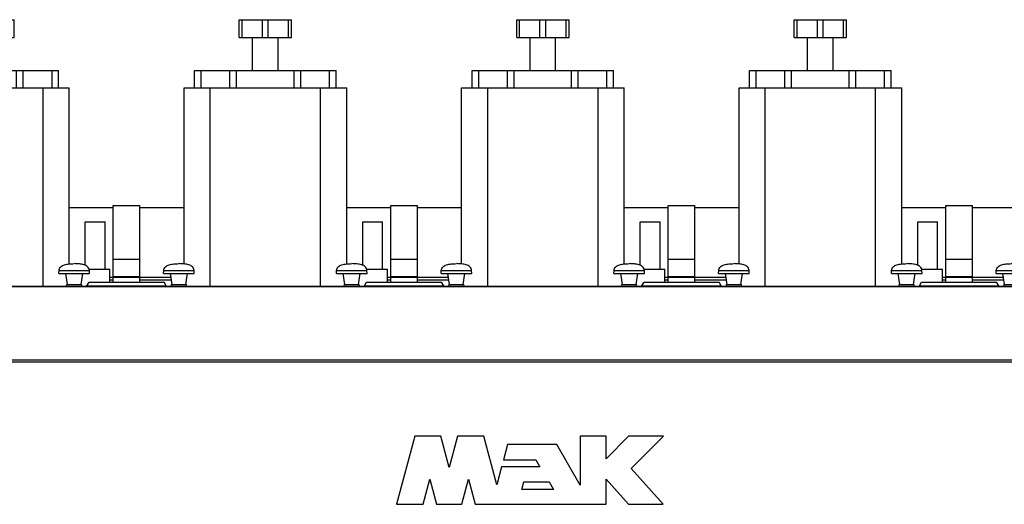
# Model space of a CAD drawing. Header units: millimetres. Extents: x 0 to 1189, y 0 to 841.
# Tile 5 of 169: x 329 to 404, y 336 to 373. Entities that reach past the tile are written whole.
import ezdxf

# ---------------------------------------------------------------- set-up
doc = ezdxf.new("R2010")
doc.units = ezdxf.units.MM
doc.header["$LTSCALE"] = 65.395
for name, color, linetype in [('1907_210700_31_SIMPLE1_T1_X_PBL1388', 7, 'CONTINUOUS'), ('1907_210700_31_SIMPLE1_T1_X_PBL1432', 7, 'CONTINUOUS'), ('1907_210700_31_SIMPLE1_T1_X_PBL1451', 7, 'CONTINUOUS'), ('1907_210700_31_SIMPLE1_T1_X_PBL1461', 7, 'CONTINUOUS'), ('1907_210700_31_SIMPLE1_X_ABL1387', 7, 'CONTINUOUS'), ('1907_210700_31_SIMPLE1_X_ABL1431', 7, 'CONTINUOUS'), ('1907_210700_31_SIMPLE1_X_ABL1450', 7, 'CONTINUOUS'), ('1907_210700_31_SIMPLE1_X_ABL1460', 7, 'CONTINUOUS'), ('1997_000000_TLKGS_MARKETING_ABL1174', 7, 'CONTINUOUS'), ('1997_030000_TLKGS_V_ABL1175', 7, 'CONTINUOUS'), ('1997_100000_TLKGS_V_ABL1176', 7, 'CONTINUOUS'), ('1997_171000_05_SIMPLE1_A_ABL1223', 7, 'CONTINUOUS'), ('1997_171000_05_SIMPLE1_T1_A_PBL1225', 7, 'CONTINUOUS'), ('1997_171000_05_SIMPLE1_T4_A_PBL1390', 7, 'CONTINUOUS'), ('1997_171000_05_SIMPLE1_T4_A_PBL1430', 7, 'CONTINUOUS'), ('1997_171000_05_SIMPLE1_T4_A_PBL1439', 7, 'CONTINUOUS'), ('1997_171000_05_SIMPLE1_T4_A_PBL1440', 7, 'CONTINUOUS'), ('1997_171000_05_SIMPLE1_T4_A_PBL1449', 7, 'CONTINUOUS'), ('1997_171000_05_SIMPLE1_T4_A_PBL1452', 7, 'CONTINUOUS'), ('1997_171000_05_SIMPLE1_T4_A_PBL1453', 7, 'CONTINUOUS'), ('1997_171000_05_SIMPLE1_T4_A_PBL1454', 7, 'CONTINUOUS'), ('1997_200000_TLKGS_V_ABL1229', 7, 'CONTINUOUS'), ('1997_700000_TLKGS_V_ABL1220', 7, 'CONTINUOUS'), ('1997_727000_11_SIMPLE1_B_ABL1221', 7, 'CONTINUOUS'), ('1997_727000_11_SIMPLE1_T1_B_PBL1222', 7, 'CONTINUOUS'), ('links_23_VBL1126', 7, 'CONTINUOUS')]:
    doc.layers.add(name, color=color, linetype=linetype)

# ---------------------------------------------------------------- blocks, each defined once
blk = doc.blocks.new('1997_171000_05_SIMPLE1_T1_A_PBL1225', base_point=(371.42, 341.432))
at = {"layer": '1997_171000_05_SIMPLE1_T1_A_PBL1225', "color": 7, "linetype": 'Continuous'}
for p, q in [((334.394, 352.546), (334.556, 352.828)), ((334.556, 352.828), (340.282, 352.828)), ((340.445, 352.546), (340.282, 352.828)), ((355.594, 352.546), (355.756, 352.828)), ((355.756, 352.828), (361.482, 352.828)), ((361.645, 352.546), (361.482, 352.828)), ((376.794, 352.546), (376.956, 352.828)), ((376.956, 352.828), (382.682, 352.828)), ((382.845, 352.546), (382.682, 352.828)), ((397.994, 352.546), (398.156, 352.828)), ((398.156, 352.828), (403.882, 352.828)), ((404.045, 352.546), (403.882, 352.828)), ((272.82, 352.516), (459.94, 352.516)), ((359.436, 341.064), (358.039, 335.85)), ((361.423, 341.064), (359.436, 341.064)), ((362.067, 338.659), (361.423, 341.064)), ((362.712, 341.064), (362.067, 338.659)), ((364.699, 341.064), (362.712, 341.064)), ((365.699, 337.331), (364.699, 341.064)), ((374.046, 341.064), (372.072, 341.064)), ((372.072, 341.064), (372.072, 337.317)), ((375.774, 341.064), (374.046, 339.336)), ((374.046, 339.336), (374.046, 341.064)), ((378.438, 341.064), (375.774, 341.064)), ((375.966, 338.593), (378.438, 341.064)), ((366.528, 340.424), (366.213, 339.25)), ((370.278, 340.424), (366.528, 340.424)), ((372.072, 337.317), (370.278, 340.424)), ((366.067, 338.704), (365.699, 337.331)), ((368.991, 338.704), (366.067, 338.704)), ((366.213, 339.25), (368.676, 339.25)), ((368.676, 339.25), (368.991, 338.704)), ((378.418, 335.85), (375.966, 338.593)), ((360.083, 335.85), (360.595, 337.761)), ((360.595, 337.761), (361.107, 335.85)), ((363.028, 335.85), (363.54, 337.761)), ((363.54, 337.761), (364.052, 335.85)), ((374.046, 335.85), (374.046, 337.78)), ((374.046, 337.78), (375.771, 335.85)), ((367.613, 336.988), (367.768, 337.567)), ((367.768, 337.567), (369.69, 337.567)), ((369.69, 337.567), (370.024, 336.988)), ((370.024, 336.988), (367.613, 336.988)), ((358.039, 335.85), (360.083, 335.85)), ((361.107, 335.85), (363.028, 335.85)), ((364.052, 335.85), (374.046, 335.85)), ((375.771, 335.85), (378.418, 335.85))]:
    blk.add_line(p, q, dxfattribs=at)
at = {"layer": '1997_171000_05_SIMPLE1_T1_A_PBL1225', "color": 9, "linetype": 'Continuous'}
for p, q in [((272.82, 352.495), (459.94, 352.495)), ((334.394, 352.546), (340.445, 352.546)), ((355.594, 352.546), (361.645, 352.546)), ((376.794, 352.546), (382.845, 352.546)), ((397.994, 352.546), (404.045, 352.546)), ((272.82, 346.883), (459.94, 346.883)), ((272.82, 346.744), (459.94, 346.744))]:
    blk.add_line(p, q, dxfattribs=at)
at = {"layer": '1997_171000_05_SIMPLE1_T1_A_PBL1225', "color": 7, "linetype": 'Continuous'}
for centre, start_param, end_param in [((334.353, 352.616), -3.141593, -2.356194), ((340.485, 352.616), -3.926991, -3.141593), ((355.553, 352.616), -3.141593, -2.356194), ((361.685, 352.616), -3.926991, -3.141593), ((376.753, 352.616), -3.141593, -2.356194), ((382.885, 352.616), -3.926991, -3.141593), ((397.953, 352.616), -3.141593, -2.356194), ((404.085, 352.616), -3.926991, -3.141593)]:
    blk.add_ellipse(centre, major_axis=(0, 0.1), ratio=0.57735, start_param=start_param, end_param=end_param, dxfattribs=at)
blk = doc.blocks.new('1997_171000_05_SIMPLE1_T4_A_PBL1390', base_point=(333.42, 353.376))
at = {"layer": '1997_171000_05_SIMPLE1_T4_A_PBL1390', "color": 7, "linetype": 'Continuous'}
for p, q in [((332.25, 353.476), (332.259, 353.706)), ((334.59, 353.476), (334.581, 353.706)), ((332.25, 353.476), (334.59, 353.476)), ((332.9, 352.636), (332.77, 353.476)), ((333.94, 352.636), (334.07, 353.476)), ((332.84, 352.516), (332.854, 352.636)), ((332.854, 352.636), (333.985, 352.636)), ((334, 352.516), (333.985, 352.636))]:
    blk.add_line(p, q, dxfattribs=at)
at = {"layer": '1997_171000_05_SIMPLE1_T4_A_PBL1390', "color": 9, "linetype": 'Continuous'}
blk.add_line((332.259, 353.706), (334.581, 353.706), dxfattribs=at)
at = {"layer": '1997_171000_05_SIMPLE1_T4_A_PBL1390', "color": 7, "linetype": 'Continuous'}
for points in [[(332.259, 353.706), (332.261, 353.765), (332.287, 353.876), (332.39, 354.004), (332.522, 354.09), (332.731, 354.173), (333.035, 354.225), (333.287, 354.236), (333.42, 354.236)], [(334.581, 353.706), (334.578, 353.765), (334.552, 353.876), (334.449, 354.004), (334.317, 354.09), (334.108, 354.173), (333.804, 354.225), (333.553, 354.236), (333.42, 354.236)]]:
    blk.add_open_spline(points, degree=3, knots=[0, 0, 0, 0, 0.126668, 0.235274, 0.344342, 0.460019, 0.715186, 1, 1, 1, 1], dxfattribs=at)
blk = doc.blocks.new('1997_171000_05_SIMPLE1_T4_A_PBL1430', base_point=(341.42, 353.376))
at = {"layer": '1997_171000_05_SIMPLE1_T4_A_PBL1430', "color": 7, "linetype": 'Continuous'}
for p, q in [((340.25, 353.476), (340.259, 353.706)), ((342.59, 353.476), (342.581, 353.706)), ((340.25, 353.476), (342.59, 353.476)), ((340.9, 352.636), (340.77, 353.476)), ((341.94, 352.636), (342.07, 353.476)), ((340.84, 352.516), (340.854, 352.636)), ((340.854, 352.636), (341.985, 352.636)), ((342, 352.516), (341.985, 352.636))]:
    blk.add_line(p, q, dxfattribs=at)
at = {"layer": '1997_171000_05_SIMPLE1_T4_A_PBL1430', "color": 9, "linetype": 'Continuous'}
blk.add_line((340.259, 353.706), (342.581, 353.706), dxfattribs=at)
at = {"layer": '1997_171000_05_SIMPLE1_T4_A_PBL1430', "color": 7, "linetype": 'Continuous'}
for points in [[(340.259, 353.706), (340.261, 353.765), (340.287, 353.876), (340.39, 354.004), (340.522, 354.09), (340.731, 354.173), (341.035, 354.225), (341.287, 354.236), (341.42, 354.236)], [(342.581, 353.706), (342.578, 353.765), (342.552, 353.876), (342.449, 354.004), (342.317, 354.09), (342.108, 354.173), (341.804, 354.225), (341.553, 354.236), (341.42, 354.236)]]:
    blk.add_open_spline(points, degree=3, knots=[0, 0, 0, 0, 0.126668, 0.235274, 0.344342, 0.460019, 0.715186, 1, 1, 1, 1], dxfattribs=at)
blk = doc.blocks.new('1997_171000_05_SIMPLE1_T4_A_PBL1439', base_point=(354.62, 353.376))
at = {"layer": '1997_171000_05_SIMPLE1_T4_A_PBL1439', "color": 7, "linetype": 'Continuous'}
for p, q in [((353.45, 353.476), (353.459, 353.706)), ((355.79, 353.476), (355.781, 353.706)), ((353.45, 353.476), (355.79, 353.476)), ((354.1, 352.636), (353.97, 353.476)), ((355.14, 352.636), (355.27, 353.476)), ((354.04, 352.516), (354.054, 352.636)), ((354.054, 352.636), (355.185, 352.636)), ((355.2, 352.516), (355.185, 352.636))]:
    blk.add_line(p, q, dxfattribs=at)
at = {"layer": '1997_171000_05_SIMPLE1_T4_A_PBL1439', "color": 9, "linetype": 'Continuous'}
blk.add_line((353.459, 353.706), (355.781, 353.706), dxfattribs=at)
at = {"layer": '1997_171000_05_SIMPLE1_T4_A_PBL1439', "color": 7, "linetype": 'Continuous'}
for points in [[(353.459, 353.706), (353.461, 353.765), (353.487, 353.876), (353.59, 354.004), (353.722, 354.09), (353.931, 354.173), (354.235, 354.225), (354.487, 354.236), (354.62, 354.236)], [(355.781, 353.706), (355.778, 353.765), (355.752, 353.876), (355.649, 354.004), (355.517, 354.09), (355.308, 354.173), (355.004, 354.225), (354.753, 354.236), (354.62, 354.236)]]:
    blk.add_open_spline(points, degree=3, knots=[0, 0, 0, 0, 0.126668, 0.235274, 0.344342, 0.460019, 0.715186, 1, 1, 1, 1], dxfattribs=at)
blk = doc.blocks.new('1997_171000_05_SIMPLE1_T4_A_PBL1440', base_point=(362.62, 353.376))
at = {"layer": '1997_171000_05_SIMPLE1_T4_A_PBL1440', "color": 7, "linetype": 'Continuous'}
for p, q in [((361.45, 353.476), (361.459, 353.706)), ((363.79, 353.476), (363.781, 353.706)), ((361.45, 353.476), (363.79, 353.476)), ((362.1, 352.636), (361.97, 353.476)), ((363.14, 352.636), (363.27, 353.476)), ((362.04, 352.516), (362.054, 352.636)), ((362.054, 352.636), (363.185, 352.636)), ((363.2, 352.516), (363.185, 352.636))]:
    blk.add_line(p, q, dxfattribs=at)
at = {"layer": '1997_171000_05_SIMPLE1_T4_A_PBL1440', "color": 9, "linetype": 'Continuous'}
blk.add_line((361.459, 353.706), (363.781, 353.706), dxfattribs=at)
at = {"layer": '1997_171000_05_SIMPLE1_T4_A_PBL1440', "color": 7, "linetype": 'Continuous'}
for points in [[(361.459, 353.706), (361.461, 353.765), (361.487, 353.876), (361.59, 354.004), (361.722, 354.09), (361.931, 354.173), (362.235, 354.225), (362.487, 354.236), (362.62, 354.236)], [(363.781, 353.706), (363.778, 353.765), (363.752, 353.876), (363.649, 354.004), (363.517, 354.09), (363.308, 354.173), (363.004, 354.225), (362.753, 354.236), (362.62, 354.236)]]:
    blk.add_open_spline(points, degree=3, knots=[0, 0, 0, 0, 0.126668, 0.235274, 0.344342, 0.460019, 0.715186, 1, 1, 1, 1], dxfattribs=at)
blk = doc.blocks.new('1997_171000_05_SIMPLE1_T4_A_PBL1449', base_point=(375.82, 353.376))
at = {"layer": '1997_171000_05_SIMPLE1_T4_A_PBL1449', "color": 7, "linetype": 'Continuous'}
for p, q in [((374.65, 353.476), (374.659, 353.706)), ((376.99, 353.476), (376.981, 353.706)), ((374.65, 353.476), (376.99, 353.476)), ((375.3, 352.636), (375.17, 353.476)), ((376.34, 352.636), (376.47, 353.476)), ((375.24, 352.516), (375.254, 352.636)), ((375.254, 352.636), (376.385, 352.636)), ((376.4, 352.516), (376.385, 352.636))]:
    blk.add_line(p, q, dxfattribs=at)
at = {"layer": '1997_171000_05_SIMPLE1_T4_A_PBL1449', "color": 9, "linetype": 'Continuous'}
blk.add_line((374.659, 353.706), (376.981, 353.706), dxfattribs=at)
at = {"layer": '1997_171000_05_SIMPLE1_T4_A_PBL1449', "color": 7, "linetype": 'Continuous'}
for points in [[(374.659, 353.706), (374.661, 353.765), (374.687, 353.876), (374.79, 354.004), (374.922, 354.09), (375.131, 354.173), (375.435, 354.225), (375.687, 354.236), (375.82, 354.236)], [(376.981, 353.706), (376.978, 353.765), (376.952, 353.876), (376.849, 354.004), (376.717, 354.09), (376.508, 354.173), (376.204, 354.225), (375.953, 354.236), (375.82, 354.236)]]:
    blk.add_open_spline(points, degree=3, knots=[0, 0, 0, 0, 0.126668, 0.235274, 0.344342, 0.460019, 0.715186, 1, 1, 1, 1], dxfattribs=at)
blk = doc.blocks.new('1997_171000_05_SIMPLE1_T4_A_PBL1452', base_point=(383.82, 353.376))
at = {"layer": '1997_171000_05_SIMPLE1_T4_A_PBL1452', "color": 7, "linetype": 'Continuous'}
for p, q in [((382.65, 353.476), (382.659, 353.706)), ((384.99, 353.476), (384.981, 353.706)), ((382.65, 353.476), (384.99, 353.476)), ((383.3, 352.636), (383.17, 353.476)), ((384.34, 352.636), (384.47, 353.476)), ((383.24, 352.516), (383.254, 352.636)), ((383.254, 352.636), (384.385, 352.636)), ((384.4, 352.516), (384.385, 352.636))]:
    blk.add_line(p, q, dxfattribs=at)
at = {"layer": '1997_171000_05_SIMPLE1_T4_A_PBL1452', "color": 9, "linetype": 'Continuous'}
blk.add_line((382.659, 353.706), (384.981, 353.706), dxfattribs=at)
at = {"layer": '1997_171000_05_SIMPLE1_T4_A_PBL1452', "color": 7, "linetype": 'Continuous'}
for points in [[(382.659, 353.706), (382.661, 353.765), (382.687, 353.876), (382.79, 354.004), (382.922, 354.09), (383.131, 354.173), (383.435, 354.225), (383.687, 354.236), (383.82, 354.236)], [(384.981, 353.706), (384.978, 353.765), (384.952, 353.876), (384.849, 354.004), (384.717, 354.09), (384.508, 354.173), (384.204, 354.225), (383.953, 354.236), (383.82, 354.236)]]:
    blk.add_open_spline(points, degree=3, knots=[0, 0, 0, 0, 0.126668, 0.235274, 0.344342, 0.460019, 0.715186, 1, 1, 1, 1], dxfattribs=at)
blk = doc.blocks.new('1997_171000_05_SIMPLE1_T4_A_PBL1453', base_point=(397.02, 353.376))
at = {"layer": '1997_171000_05_SIMPLE1_T4_A_PBL1453', "color": 7, "linetype": 'Continuous'}
for p, q in [((395.85, 353.476), (395.859, 353.706)), ((398.19, 353.476), (398.181, 353.706)), ((395.85, 353.476), (398.19, 353.476)), ((396.5, 352.636), (396.37, 353.476)), ((397.54, 352.636), (397.67, 353.476)), ((396.44, 352.516), (396.454, 352.636)), ((396.454, 352.636), (397.585, 352.636)), ((397.6, 352.516), (397.585, 352.636))]:
    blk.add_line(p, q, dxfattribs=at)
at = {"layer": '1997_171000_05_SIMPLE1_T4_A_PBL1453', "color": 9, "linetype": 'Continuous'}
blk.add_line((395.859, 353.706), (398.181, 353.706), dxfattribs=at)
at = {"layer": '1997_171000_05_SIMPLE1_T4_A_PBL1453', "color": 7, "linetype": 'Continuous'}
for points in [[(395.859, 353.706), (395.861, 353.765), (395.887, 353.876), (395.99, 354.004), (396.122, 354.09), (396.331, 354.173), (396.635, 354.225), (396.887, 354.236), (397.02, 354.236)], [(398.181, 353.706), (398.178, 353.765), (398.152, 353.876), (398.049, 354.004), (397.917, 354.09), (397.708, 354.173), (397.404, 354.225), (397.153, 354.236), (397.02, 354.236)]]:
    blk.add_open_spline(points, degree=3, knots=[0, 0, 0, 0, 0.126668, 0.235274, 0.344342, 0.460019, 0.715186, 1, 1, 1, 1], dxfattribs=at)
blk = doc.blocks.new('1997_171000_05_SIMPLE1_T4_A_PBL1454', base_point=(405.02, 353.376))
at = {"layer": '1997_171000_05_SIMPLE1_T4_A_PBL1454', "color": 7, "linetype": 'Continuous'}
for p, q in [((403.85, 353.476), (403.859, 353.706)), ((406.19, 353.476), (406.181, 353.706)), ((403.85, 353.476), (406.19, 353.476)), ((404.5, 352.636), (404.37, 353.476)), ((405.54, 352.636), (405.67, 353.476)), ((404.44, 352.516), (404.454, 352.636)), ((404.454, 352.636), (405.585, 352.636)), ((405.6, 352.516), (405.585, 352.636))]:
    blk.add_line(p, q, dxfattribs=at)
at = {"layer": '1997_171000_05_SIMPLE1_T4_A_PBL1454', "color": 9, "linetype": 'Continuous'}
blk.add_line((403.859, 353.706), (406.181, 353.706), dxfattribs=at)
at = {"layer": '1997_171000_05_SIMPLE1_T4_A_PBL1454', "color": 7, "linetype": 'Continuous'}
for points in [[(403.859, 353.706), (403.861, 353.765), (403.887, 353.876), (403.99, 354.004), (404.122, 354.09), (404.331, 354.173), (404.635, 354.225), (404.887, 354.236), (405.02, 354.236)], [(406.181, 353.706), (406.178, 353.765), (406.152, 353.876), (406.049, 354.004), (405.917, 354.09), (405.708, 354.173), (405.404, 354.225), (405.153, 354.236), (405.02, 354.236)]]:
    blk.add_open_spline(points, degree=3, knots=[0, 0, 0, 0, 0.126668, 0.235274, 0.344342, 0.460019, 0.715186, 1, 1, 1, 1], dxfattribs=at)
blk = doc.blocks.new('1997_171000_05_SIMPLE1_A_ABL1223', base_point=(370.725, 342.136))
at = {"layer": '1997_171000_05_SIMPLE1_T1_A_PBL1225'}
blk.add_blockref('1997_171000_05_SIMPLE1_T1_A_PBL1225', (371.42, 341.432), dxfattribs=at)
at = {"layer": '1997_171000_05_SIMPLE1_T4_A_PBL1390'}
blk.add_blockref('1997_171000_05_SIMPLE1_T4_A_PBL1390', (333.42, 353.376), dxfattribs=at)
at = {"layer": '1997_171000_05_SIMPLE1_T4_A_PBL1430'}
blk.add_blockref('1997_171000_05_SIMPLE1_T4_A_PBL1430', (341.42, 353.376), dxfattribs=at)
at = {"layer": '1997_171000_05_SIMPLE1_T4_A_PBL1439'}
blk.add_blockref('1997_171000_05_SIMPLE1_T4_A_PBL1439', (354.62, 353.376), dxfattribs=at)
at = {"layer": '1997_171000_05_SIMPLE1_T4_A_PBL1440'}
blk.add_blockref('1997_171000_05_SIMPLE1_T4_A_PBL1440', (362.62, 353.376), dxfattribs=at)
at = {"layer": '1997_171000_05_SIMPLE1_T4_A_PBL1449'}
blk.add_blockref('1997_171000_05_SIMPLE1_T4_A_PBL1449', (375.82, 353.376), dxfattribs=at)
at = {"layer": '1997_171000_05_SIMPLE1_T4_A_PBL1452'}
blk.add_blockref('1997_171000_05_SIMPLE1_T4_A_PBL1452', (383.82, 353.376), dxfattribs=at)
at = {"layer": '1997_171000_05_SIMPLE1_T4_A_PBL1453'}
blk.add_blockref('1997_171000_05_SIMPLE1_T4_A_PBL1453', (397.02, 353.376), dxfattribs=at)
at = {"layer": '1997_171000_05_SIMPLE1_T4_A_PBL1454'}
blk.add_blockref('1997_171000_05_SIMPLE1_T4_A_PBL1454', (405.02, 353.376), dxfattribs=at)
blk = doc.blocks.new('1997_100000_TLKGS_V_ABL1176', base_point=(376.78, 305.676))
at = {"layer": '1997_171000_05_SIMPLE1_A_ABL1223'}
blk.add_blockref('1997_171000_05_SIMPLE1_A_ABL1223', (370.725, 342.136), dxfattribs=at)
blk = doc.blocks.new('1997_727000_11_SIMPLE1_T1_B_PBL1222', base_point=(381.883, 358.121))
at = {"layer": '1997_727000_11_SIMPLE1_T1_B_PBL1222', "color": 7, "linetype": 'Continuous'}
for p, q in [((336.4, 358.514), (333.036, 358.514)), ((336.4, 352.828), (336.4, 358.684)), ((336.4, 358.684), (338.44, 358.684)), ((338.44, 352.828), (338.44, 358.684)), ((341.808, 358.514), (338.44, 358.514)), ((357.6, 358.514), (354.236, 358.514)), ((357.6, 352.828), (357.6, 358.684)), ((357.6, 358.684), (359.64, 358.684)), ((359.64, 352.828), (359.64, 358.684)), ((363.008, 358.514), (359.64, 358.514)), ((378.8, 358.514), (375.436, 358.514)), ((378.8, 352.828), (378.8, 358.684)), ((378.8, 358.684), (380.84, 358.684)), ((380.84, 352.828), (380.84, 358.684)), ((384.208, 358.514), (380.84, 358.514)), ((400, 358.514), (396.636, 358.514)), ((400, 358.684), (402.04, 358.684)), ((400, 352.828), (400, 358.684)), ((402.04, 352.828), (402.04, 358.684)), ((405.408, 358.514), (402.04, 358.514)), ((336.4, 354.581), (338.44, 354.581)), ((357.6, 354.581), (359.64, 354.581)), ((378.8, 354.581), (380.84, 354.581)), ((400, 354.581), (402.04, 354.581)), ((336.14, 353.196), (336.4, 353.196)), ((336.14, 352.996), (336.4, 352.996)), ((336.4, 353.249), (338.44, 353.249)), ((338.44, 353.196), (340.813, 353.196)), ((338.44, 352.996), (340.844, 352.996)), ((357.34, 353.196), (357.6, 353.196)), ((357.34, 352.996), (357.6, 352.996)), ((357.6, 353.249), (359.64, 353.249)), ((359.64, 353.196), (362.013, 353.196)), ((359.64, 352.996), (362.044, 352.996)), ((378.54, 353.196), (378.8, 353.196)), ((378.54, 352.996), (378.8, 352.996)), ((378.8, 353.249), (380.84, 353.249)), ((380.84, 353.196), (383.213, 353.196)), ((380.84, 352.996), (383.244, 352.996)), ((399.74, 353.196), (400, 353.196)), ((399.74, 352.996), (400, 352.996)), ((400, 353.249), (402.04, 353.249)), ((402.04, 353.196), (404.413, 353.196)), ((402.04, 352.996), (404.444, 352.996))]:
    blk.add_line(p, q, dxfattribs=at)
at = {"layer": '1997_727000_11_SIMPLE1_T1_B_PBL1222', "color": 9, "linetype": 'Continuous'}
for p, q in [((336.4, 353.193), (338.44, 353.193)), ((357.6, 353.193), (359.64, 353.193)), ((378.8, 353.193), (380.84, 353.193)), ((400, 353.193), (402.04, 353.193))]:
    blk.add_line(p, q, dxfattribs=at)
blk = doc.blocks.new('1997_727000_11_SIMPLE1_B_ABL1221', base_point=(381.883, 358.121))
at = {"layer": '1997_727000_11_SIMPLE1_T1_B_PBL1222'}
blk.add_blockref('1997_727000_11_SIMPLE1_T1_B_PBL1222', (381.883, 358.121), dxfattribs=at)
blk = doc.blocks.new('1997_700000_TLKGS_V_ABL1220', base_point=(381.883, 358.121))
at = {"layer": '1997_727000_11_SIMPLE1_B_ABL1221'}
blk.add_blockref('1997_727000_11_SIMPLE1_B_ABL1221', (381.883, 358.121), dxfattribs=at)
blk = doc.blocks.new('1907_210700_31_SIMPLE1_T1_X_PBL1388', base_point=(328.374, 362.696))
at = {"layer": '1907_210700_31_SIMPLE1_T1_X_PBL1388', "color": 7, "linetype": 'Continuous'}
for p, q in [((324.82, 371.516), (324.82, 372.876)), ((324.82, 372.876), (328.82, 372.876)), ((326.595, 371.516), (326.595, 372.876)), ((327.044, 371.516), (327.044, 372.876)), ((328.82, 371.516), (328.82, 372.876)), ((324.82, 371.516), (328.82, 371.516)), ((325.849, 368.998), (325.849, 371.516)), ((327.791, 368.998), (327.791, 371.516)), ((321.418, 367.678), (321.418, 368.998)), ((321.418, 368.998), (332.221, 368.998)), ((332.221, 367.678), (332.221, 368.998)), ((320.608, 354.216), (320.608, 367.678)), ((320.608, 367.678), (333.036, 367.678)), ((322.608, 352.516), (322.608, 367.678)), ((331.036, 352.516), (331.036, 367.678)), ((333.036, 354.216), (333.036, 367.678)), ((334.26, 354.11), (334.26, 357.432)), ((334.26, 357.432), (335.78, 357.432)), ((335.78, 353.816), (335.78, 357.432)), ((334.558, 353.816), (336.14, 353.816)), ((336.14, 352.828), (336.14, 353.816))]:
    blk.add_line(p, q, dxfattribs=at)
at = {"layer": '1907_210700_31_SIMPLE1_T1_X_PBL1388', "color": 9, "linetype": 'Continuous'}
for p, q in [((325.044, 371.516), (325.044, 372.876)), ((328.595, 371.516), (328.595, 372.876)), ((321.918, 367.678), (321.918, 368.998)), ((324.119, 367.678), (324.119, 368.998)), ((324.619, 367.678), (324.619, 368.998)), ((329.02, 367.678), (329.02, 368.998)), ((329.52, 367.678), (329.52, 368.998)), ((331.721, 367.678), (331.721, 368.998))]:
    blk.add_line(p, q, dxfattribs=at)
blk = doc.blocks.new('1907_210700_31_SIMPLE1_X_ABL1387', base_point=(328.374, 362.696))
at = {"layer": '1907_210700_31_SIMPLE1_T1_X_PBL1388'}
blk.add_blockref('1907_210700_31_SIMPLE1_T1_X_PBL1388', (328.374, 362.696), dxfattribs=at)
blk = doc.blocks.new('1907_210700_31_SIMPLE1_T1_X_PBL1432', base_point=(349.574, 362.696))
at = {"layer": '1907_210700_31_SIMPLE1_T1_X_PBL1432', "color": 7, "linetype": 'Continuous'}
for p, q in [((346.02, 371.516), (346.02, 372.876)), ((346.02, 372.876), (350.02, 372.876)), ((347.795, 371.516), (347.795, 372.876)), ((348.244, 371.516), (348.244, 372.876)), ((350.02, 371.516), (350.02, 372.876)), ((346.02, 371.516), (350.02, 371.516)), ((347.049, 368.998), (347.049, 371.516)), ((348.991, 368.998), (348.991, 371.516)), ((342.618, 367.678), (342.618, 368.998)), ((342.618, 368.998), (353.421, 368.998)), ((353.421, 367.678), (353.421, 368.998)), ((341.808, 354.216), (341.808, 367.678)), ((341.808, 367.678), (354.236, 367.678)), ((343.808, 352.516), (343.808, 367.678)), ((352.236, 352.516), (352.236, 367.678)), ((354.236, 354.216), (354.236, 367.678)), ((355.46, 354.11), (355.46, 357.432)), ((355.46, 357.432), (356.98, 357.432)), ((356.98, 353.816), (356.98, 357.432)), ((355.758, 353.816), (357.34, 353.816)), ((357.34, 352.828), (357.34, 353.816))]:
    blk.add_line(p, q, dxfattribs=at)
at = {"layer": '1907_210700_31_SIMPLE1_T1_X_PBL1432', "color": 9, "linetype": 'Continuous'}
for p, q in [((346.244, 371.516), (346.244, 372.876)), ((349.795, 371.516), (349.795, 372.876)), ((343.118, 367.678), (343.118, 368.998)), ((345.319, 367.678), (345.319, 368.998)), ((345.819, 367.678), (345.819, 368.998)), ((350.22, 367.678), (350.22, 368.998)), ((350.72, 367.678), (350.72, 368.998)), ((352.921, 367.678), (352.921, 368.998))]:
    blk.add_line(p, q, dxfattribs=at)
blk = doc.blocks.new('1907_210700_31_SIMPLE1_X_ABL1431', base_point=(349.574, 362.696))
at = {"layer": '1907_210700_31_SIMPLE1_T1_X_PBL1432'}
blk.add_blockref('1907_210700_31_SIMPLE1_T1_X_PBL1432', (349.574, 362.696), dxfattribs=at)
blk = doc.blocks.new('1907_210700_31_SIMPLE1_T1_X_PBL1451', base_point=(370.774, 362.696))
at = {"layer": '1907_210700_31_SIMPLE1_T1_X_PBL1451', "color": 7, "linetype": 'Continuous'}
for p, q in [((367.22, 371.516), (367.22, 372.876)), ((367.22, 372.876), (371.22, 372.876)), ((368.995, 371.516), (368.995, 372.876)), ((369.444, 371.516), (369.444, 372.876)), ((371.22, 371.516), (371.22, 372.876)), ((367.22, 371.516), (371.22, 371.516)), ((368.249, 368.998), (368.249, 371.516)), ((370.191, 368.998), (370.191, 371.516)), ((363.818, 367.678), (363.818, 368.998)), ((363.818, 368.998), (374.621, 368.998)), ((374.621, 367.678), (374.621, 368.998)), ((363.008, 354.216), (363.008, 367.678)), ((363.008, 367.678), (375.436, 367.678)), ((365.008, 352.516), (365.008, 367.678)), ((373.436, 352.516), (373.436, 367.678)), ((375.436, 354.216), (375.436, 367.678)), ((376.66, 354.11), (376.66, 357.432)), ((376.66, 357.432), (378.18, 357.432)), ((378.18, 353.816), (378.18, 357.432)), ((376.958, 353.816), (378.54, 353.816)), ((378.54, 352.828), (378.54, 353.816))]:
    blk.add_line(p, q, dxfattribs=at)
at = {"layer": '1907_210700_31_SIMPLE1_T1_X_PBL1451', "color": 9, "linetype": 'Continuous'}
for p, q in [((367.444, 371.516), (367.444, 372.876)), ((370.995, 371.516), (370.995, 372.876)), ((364.318, 367.678), (364.318, 368.998)), ((366.519, 367.678), (366.519, 368.998)), ((367.019, 367.678), (367.019, 368.998)), ((371.42, 367.678), (371.42, 368.998)), ((371.92, 367.678), (371.92, 368.998)), ((374.121, 367.678), (374.121, 368.998))]:
    blk.add_line(p, q, dxfattribs=at)
blk = doc.blocks.new('1907_210700_31_SIMPLE1_X_ABL1450', base_point=(370.774, 362.696))
at = {"layer": '1907_210700_31_SIMPLE1_T1_X_PBL1451'}
blk.add_blockref('1907_210700_31_SIMPLE1_T1_X_PBL1451', (370.774, 362.696), dxfattribs=at)
blk = doc.blocks.new('1907_210700_31_SIMPLE1_T1_X_PBL1461', base_point=(391.974, 362.696))
at = {"layer": '1907_210700_31_SIMPLE1_T1_X_PBL1461', "color": 7, "linetype": 'Continuous'}
for p, q in [((388.42, 371.516), (388.42, 372.876)), ((388.42, 372.876), (392.42, 372.876)), ((390.195, 371.516), (390.195, 372.876)), ((390.644, 371.516), (390.644, 372.876)), ((392.42, 371.516), (392.42, 372.876)), ((388.42, 371.516), (392.42, 371.516)), ((389.449, 368.998), (389.449, 371.516)), ((391.391, 368.998), (391.391, 371.516)), ((385.018, 367.678), (385.018, 368.998)), ((385.018, 368.998), (395.821, 368.998)), ((395.821, 367.678), (395.821, 368.998)), ((384.208, 354.216), (384.208, 367.678)), ((384.208, 367.678), (396.636, 367.678)), ((386.208, 352.516), (386.208, 367.678)), ((394.636, 352.516), (394.636, 367.678)), ((396.636, 354.216), (396.636, 367.678)), ((397.86, 357.432), (399.38, 357.432)), ((397.86, 354.11), (397.86, 357.432)), ((399.38, 353.816), (399.38, 357.432)), ((398.158, 353.816), (399.74, 353.816)), ((399.74, 352.828), (399.74, 353.816))]:
    blk.add_line(p, q, dxfattribs=at)
at = {"layer": '1907_210700_31_SIMPLE1_T1_X_PBL1461', "color": 9, "linetype": 'Continuous'}
for p, q in [((388.644, 371.516), (388.644, 372.876)), ((392.195, 371.516), (392.195, 372.876)), ((385.518, 367.678), (385.518, 368.998)), ((387.719, 367.678), (387.719, 368.998)), ((388.219, 367.678), (388.219, 368.998)), ((392.62, 367.678), (392.62, 368.998)), ((393.12, 367.678), (393.12, 368.998)), ((395.321, 367.678), (395.321, 368.998))]:
    blk.add_line(p, q, dxfattribs=at)
blk = doc.blocks.new('1907_210700_31_SIMPLE1_X_ABL1460', base_point=(391.974, 362.696))
at = {"layer": '1907_210700_31_SIMPLE1_T1_X_PBL1461'}
blk.add_blockref('1907_210700_31_SIMPLE1_T1_X_PBL1461', (391.974, 362.696), dxfattribs=at)
blk = doc.blocks.new('1997_200000_TLKGS_V_ABL1229', base_point=(381.314, 313.796))
at = {"layer": '1907_210700_31_SIMPLE1_X_ABL1387'}
blk.add_blockref('1907_210700_31_SIMPLE1_X_ABL1387', (328.374, 362.696), dxfattribs=at)
at = {"layer": '1907_210700_31_SIMPLE1_X_ABL1431'}
blk.add_blockref('1907_210700_31_SIMPLE1_X_ABL1431', (349.574, 362.696), dxfattribs=at)
at = {"layer": '1907_210700_31_SIMPLE1_X_ABL1450'}
blk.add_blockref('1907_210700_31_SIMPLE1_X_ABL1450', (370.774, 362.696), dxfattribs=at)
at = {"layer": '1907_210700_31_SIMPLE1_X_ABL1460'}
blk.add_blockref('1907_210700_31_SIMPLE1_X_ABL1460', (391.974, 362.696), dxfattribs=at)
blk = doc.blocks.new('1997_030000_TLKGS_V_ABL1175', base_point=(387.799, 315.356))
at = {"layer": '1997_100000_TLKGS_V_ABL1176'}
blk.add_blockref('1997_100000_TLKGS_V_ABL1176', (376.78, 305.676), dxfattribs=at)
at = {"layer": '1997_200000_TLKGS_V_ABL1229'}
blk.add_blockref('1997_200000_TLKGS_V_ABL1229', (381.314, 313.796), dxfattribs=at)
at = {"layer": '1997_700000_TLKGS_V_ABL1220'}
blk.add_blockref('1997_700000_TLKGS_V_ABL1220', (381.883, 358.121), dxfattribs=at)
blk = doc.blocks.new('1997_000000_TLKGS_MARKETING_ABL1174', base_point=(404.54, 321.878))
at = {"layer": '1997_030000_TLKGS_V_ABL1175'}
blk.add_blockref('1997_030000_TLKGS_V_ABL1175', (387.799, 315.356), dxfattribs=at)
blk = doc.blocks.new('LINKS_23_VBL1126', base_point=(326.529, 308.736))
at = {"layer": '1997_000000_TLKGS_MARKETING_ABL1174'}
blk.add_blockref('1997_000000_TLKGS_MARKETING_ABL1174', (404.54, 321.878), dxfattribs=at)

msp = doc.modelspace()

# ---------------------------------------------------------------- block references
at = {"layer": 'links_23_VBL1126'}
msp.add_blockref('LINKS_23_VBL1126', (326.52925, 308.73636), dxfattribs=at)

doc.saveas('drawing.dxf')
